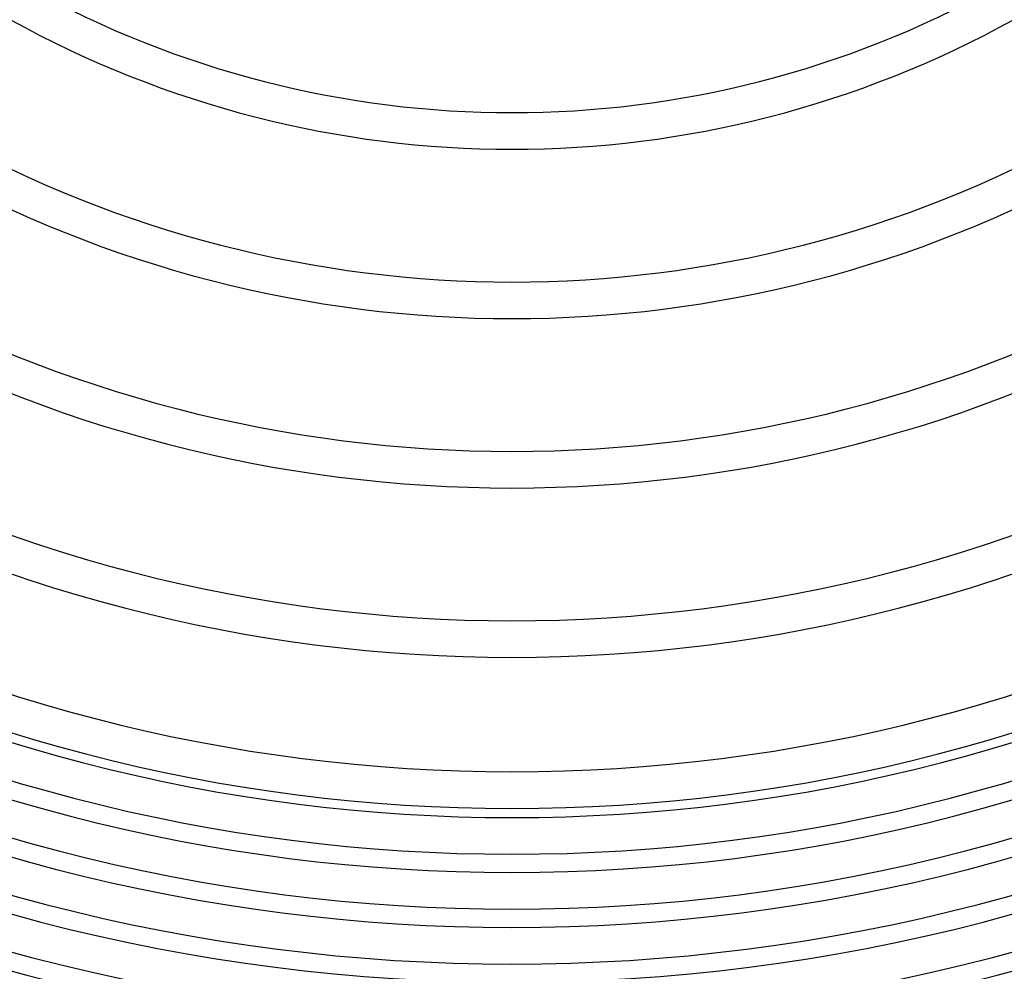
# Model space of a CAD drawing. Header units: millimetres. Extents: x -345 to 345, y -305 to 305.
# Tile 35 of 79: x -54 to 54, y -203 to -99. Entities that reach past the tile are written whole.
import ezdxf

# ---------------------------------------------------------------- set-up
doc = ezdxf.new("R2010")
doc.units = ezdxf.units.MM
doc.layers.add('THICK', color=7, linetype='Continuous')

msp = doc.modelspace()

# ---------------------------------------------------------------- linework, layer by layer
at = {"layer": 'THICK'}
for radius, start, end in [(109, 241.0514, 298.9487), (113, 241.0141, 298.9858), (127.5, 240.8988, 299.1012), (131.5, 240.8715, 299.1286), (146, 240.7849, 299.2151), (150, 240.764, 299.236), (164.5, 240.6966, 299.3034), (168.5, 240.6801, 299.3199), (181, 240.6331, 299.3669), (185, 240.6194, 299.3805), (186, 240.6158, 299.3842), (190, 240.6031, 299.3969), (192, 240.5967, 299.4032), (196, 240.5847, 299.4153), (198, 240.5776, 299.4224), (202, 240.5673, 299.4327), (204, 240.5584, 299.4417), (208, 240.5509, 299.4491), (210, 240.5389, 299.4611), (214, 240.5355, 299.4645), (216, 240.5194, 299.4805), (220, 240.5209, 299.4791), (222, 240.4998, 299.5002), (226, 240.5071, 299.493), (228, 240.48, 299.52), (232, 240.494, 299.5061)]:
    msp.add_arc((0, 0), radius, start, end, dxfattribs=at)

doc.saveas('drawing.dxf')
